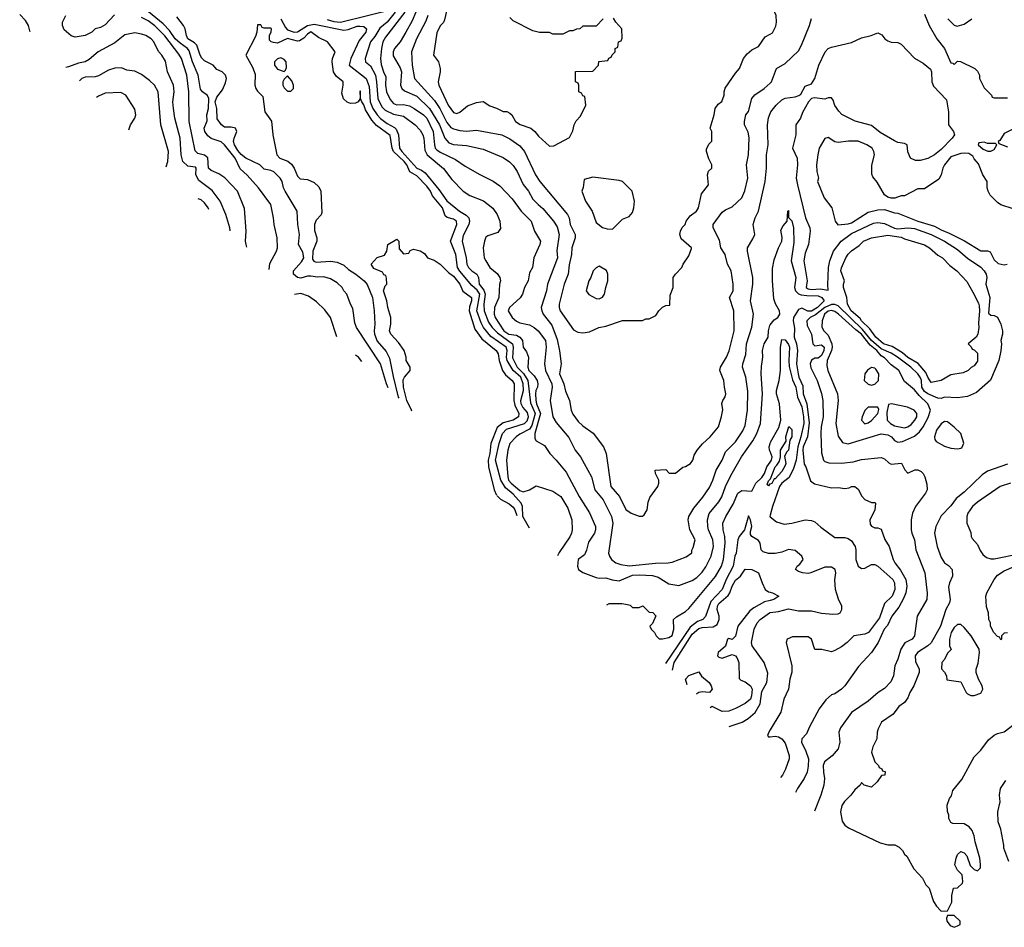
# Model space of a CAD drawing. Header units: inches. Extents: x 1793389 to 1900389, y 320802 to 470796.
# Tile 6 of 256: x 1835476 to 1841412, y 340834 to 346304. Entities that reach past the tile are written whole.
import ezdxf

# ---------------------------------------------------------------- set-up
doc = ezdxf.new("R2010")
doc.units = ezdxf.units.IN
doc.header["$MEASUREMENT"] = 0
doc.layers.add('B8334', color=7, linetype='Continuous')
doc.layers.add('B8344', color=7, linetype='Continuous')

msp = doc.modelspace()

# ---------------------------------------------------------------- linework, layer by layer
at = {"layer": 'B8334', "color": 2}
for points, elevation in [([(1837330, 346304.7), (1837370, 346293.1), (1837409.6, 346290.4), (1837736, 346370)], 186), ([(1838056, 346390), (1838036.8, 346303.2), (1838030, 346288), (1838010, 346268), (1837990, 346226), (1837971, 346090), (1838001, 346050), (1838010.7, 346010.7), (1838010.8, 345990), (1837998.8, 345930), (1838002.8, 345910), (1838059.5, 345790), (1838090, 345744.9), (1838110, 345738.8), (1838130, 345746.8), (1838175.5, 345784.5), (1838230, 345806), (1838270, 345811), (1838310, 345784.7), (1838350, 345772), (1838390, 345752), (1838411.6, 345751.6), (1838430, 345742), (1838442, 345730), (1838464.7, 345690), (1838493.2, 345673.2), (1838558, 345650), (1838581, 345630), (1838602.5, 345602.5), (1838670, 345542), (1838696.4, 345543.6), (1838790, 345594), (1838810, 345634), (1838818, 345670), (1838830, 345694), (1838856.4, 345723.6), (1838888, 345790), (1838882, 345842), (1838870, 345846), (1838862, 345862), (1838846, 345870), (1838846, 345910), (1838842, 345922), (1838826, 345930), (1838827.3, 345992.7), (1838930, 345994), (1838966, 346030), (1838967.3, 346052.7), (1839022, 346058), (1839027.3, 346072.7), (1839042, 346078), (1839047.3, 346092.7), (1839066, 346110), (1839066, 346130), (1839082, 346138), (1839086, 346170), (1839102, 346178), (1839107.3, 346192.7), (1839106, 346250), (1839068.9, 346288.9), (1839054.6, 346314.6)], 202), ([(1835538.8, 346231.1), (1835536.5, 346236.5), (1835529.2, 346270), (1835510, 346299), (1835475.5, 346335.5)], 194), ([(1836046.2, 346333.8), (1835990, 346273.2), (1835962.5, 346257.5), (1835930.8, 346249.2), (1835911.3, 346230), (1835870, 346209.3), (1835810, 346199), (1835786.3, 346206.3), (1835743.2, 346243.2), (1835734, 346270), (1835734, 346290), (1835753.2, 346330)], 190), ([(1836845.5, 344932.7), (1836840.9, 344950), (1836837, 344970), (1836840.9, 345030), (1836830, 345166), (1836789.2, 345270), (1836711.9, 345351.9), (1836675.6, 345375.6), (1836630, 345396), (1836613.2, 345410), (1836610, 345471.8), (1836590, 345488), (1836550, 345498), (1836534.2, 345514.2), (1836496.9, 345690), (1836496.2, 345870), (1836482.9, 345970), (1836451.1, 346070), (1836435.9, 346095.9), (1836350, 346208), (1836290, 346266.6), (1836250, 346297.4), (1836210, 346317.6)], 190), ([(1836980, 344799), (1836984.1, 344835.9), (1837023.7, 344910), (1837029.2, 344930), (1837028.7, 344990), (1837009.1, 345069.1), (1837006, 345110), (1836989.2, 345190), (1836916, 345290), (1836847, 345367), (1836805.7, 345405.7), (1836773.7, 345470), (1836710, 345549.3), (1836690, 345569), (1836630, 345588.7), (1836610, 345604), (1836592.7, 345630), (1836587.3, 345650), (1836604.8, 345695.2), (1836603.7, 345730), (1836612.8, 345770), (1836615.1, 345830), (1836607.4, 345847.4), (1836578.4, 345870), (1836566.4, 345886.4), (1836551.3, 345970), (1836516.9, 346050), (1836496.8, 346116.8), (1836487.3, 346130), (1836442.3, 346162.3), (1836412.8, 346190), (1836379.3, 346239.3), (1836339.8, 346279.8), (1836251.3, 346351.3)], 186), ([(1837697.2, 344086.4), (1837686.9, 344110), (1837650, 344229.2), (1837506, 344450), (1837496.6, 344476.6), (1837483.2, 344563.2), (1837469, 344590), (1837448.7, 344650), (1837429.4, 344669.4), (1837419, 344690), (1837390, 344719), (1837350, 344742.7), (1837310, 344755.1), (1837270, 344752), (1837230, 344758), (1837210, 344758), (1837170, 344746.3), (1837150, 344751.2), (1837126, 344770), (1837127, 344790), (1837174.7, 344845.3), (1837188.5, 344870), (1837182.6, 344902.6), (1837157.2, 344950), (1837162.7, 345010), (1837152.3, 345070), (1837149.2, 345150), (1837076, 345270), (1837066, 345290), (1837058, 345330), (1837045.2, 345350), (1837007.2, 345387.2), (1836990, 345395.1), (1836950, 345402.7), (1836922.7, 345430), (1836839, 345470), (1836810, 345492.3), (1836790, 345515.1), (1836770, 345549.4), (1836764.7, 345570), (1836767.8, 345590), (1836784.5, 345630), (1836776, 345650), (1836750, 345657.6), (1836710, 345657.6), (1836692.3, 345670), (1836666.7, 345706.7), (1836663.5, 345770), (1836654.7, 345810), (1836663.5, 345836.5), (1836697.5, 345882.5), (1836716.5, 345923.5), (1836722, 345950), (1836715.3, 345970), (1836695.3, 345990), (1836663.7, 346003.7), (1836641.2, 346030), (1836590, 346056.2), (1836573.1, 346073.1), (1836563.1, 346090), (1836544, 346150), (1836530, 346165.1), (1836489.6, 346190), (1836480.5, 346210), (1836474, 346250), (1836464, 346270), (1836422, 346322)], 182), ([(1837050.2, 346310), (1837077.6, 346257.6), (1837090, 346243.2), (1837130, 346230.2), (1837150, 346231.4), (1837210, 346269.2), (1837250, 346276.5), (1837430, 346241.8), (1837455.5, 346244.5), (1837510, 346264.9), (1837526, 346266), (1837550, 346264), (1837566.8, 346250), (1837562, 346230), (1837521.4, 346178.6), (1837472.7, 346070), (1837461, 346030), (1837565.3, 345950), (1837581.8, 345901.8), (1837587.6, 345810), (1837605.2, 345770), (1837630, 345730.3), (1837650, 345708.9), (1837690, 345678.7), (1837735.3, 345655.3), (1837744.9, 345645), (1837760.2, 345610), (1837765.2, 345530), (1837779.6, 345510), (1837868.9, 345410), (1837897.6, 345397.6), (1837920.4, 345380.4), (1838001.5, 345281.5), (1838050, 345213.4), (1838127.3, 345150), (1838167, 345127), (1838184, 345110), (1838188, 345090), (1838183, 345070), (1838150, 345004), (1838142.4, 344970), (1838168.2, 344870), (1838171, 344830), (1838181, 344810), (1838201, 344790), (1838230.8, 344770), (1838240.7, 344750), (1838246, 344710), (1838274.7, 344674.7), (1838282.6, 344650), (1838274.4, 344590), (1838274.9, 344550), (1838301.3, 344481.3), (1838323.1, 344450), (1838356.9, 344416.9), (1838446.3, 344350), (1838451.3, 344330), (1838447.2, 344267.2), (1838474.9, 344210), (1838512.7, 344172.7), (1838539.7, 344130), (1838554.4, 343994.4), (1838582.7, 343930), (1838562.3, 343857.7), (1838550, 343836.9), (1838490, 343807), (1838467.7, 343790), (1838430.4, 343749.6), (1838419.3, 343710), (1838410.3, 343649.6), (1838417.6, 343550), (1838423.1, 343530), (1838439.3, 343510), (1838490, 343466.7), (1838510, 343458), (1838548.7, 343470), (1838590, 343494.8), (1838690, 343462), (1838737.3, 343430), (1838780.4, 343360.4), (1838804, 343290), (1838806.8, 343230), (1838802.8, 343210), (1838792.5, 343187.5), (1838727, 343093), (1838718.1, 343072)], 182), ([(1837739.3, 346350), (1837690.1, 346289.9), (1837646.7, 346253.3), (1837617.3, 346202.7), (1837590.4, 346170), (1837559.1, 346070), (1837561, 346050), (1837590, 346026.8), (1837619.6, 345970), (1837626.9, 345930), (1837634, 345830), (1837658.9, 345778.9), (1837679.4, 345759.4), (1837730, 345735.6), (1837790, 345722.4), (1837860.7, 345670), (1837890, 345638.8), (1837905.5, 345610), (1837912.4, 345590), (1837917.3, 345517.3), (1837932.7, 345490), (1838030, 345406.8), (1838080.7, 345340.7), (1838150, 345270.7), (1838190, 345244), (1838272.5, 345212.5), (1838328, 345168), (1838354.8, 345130), (1838371, 345090), (1838374, 345046), (1838358, 345022), (1838298.5, 345001.5), (1838286.6, 344993.4), (1838277.3, 344970), (1838270.6, 344929.4), (1838276.3, 344870), (1838284.9, 344850), (1838310.8, 344810), (1838353.8, 344773.8), (1838370.6, 344750), (1838373.4, 344730), (1838368, 344710), (1838364.9, 344630), (1838338, 344570), (1838336.4, 344530), (1838342.4, 344510), (1838394.9, 344430), (1838424, 344410), (1838470, 344403.1), (1838490.2, 344390.3), (1838506, 344370), (1838511.3, 344330), (1838530, 344302), (1838542, 344270), (1838539.3, 344210), (1838545.7, 344190), (1838577.1, 344157.1), (1838594.6, 344130), (1838599, 344110), (1838596.9, 344090), (1838587.6, 344070), (1838584.7, 344050), (1838588.2, 344011.8), (1838591.3, 343990), (1838615.6, 343930), (1838580.9, 343810), (1838580.7, 343780.7), (1838590, 343766), (1838638.5, 343738.5), (1838671, 343690), (1838710.5, 343650.5), (1838770, 343578), (1838848.2, 343430), (1838910, 343331.3), (1838947.3, 343250), (1838947.3, 343230), (1838940.7, 343210), (1838905.5, 343154.5), (1838893.4, 343106.6), (1838881, 343079), (1838842, 343050), (1838838, 343010), (1838844.7, 342990), (1838870, 342972), (1838950, 342942.8), (1838970, 342938.8), (1839010, 342940.7), (1839048.4, 342928.4), (1839090, 342922.4), (1839170, 342955.8), (1839210, 342958.4), (1839290, 342954.4), (1839323.9, 342943.9), (1839390, 342904.9), (1839450, 342894), (1839530, 342924), (1839558.3, 342941.7), (1839590, 342974), (1839612.7, 343007.3), (1839643.6, 343070), (1839657.6, 343130), (1839653.6, 343170), (1839627.6, 343230), (1839623.6, 343250), (1839622, 343290), (1839631.5, 343328.5), (1839690, 343398.8), (1839708.7, 343428.7), (1839730, 343491), (1839762.7, 343557.3), (1839826.6, 343670), (1839894.9, 343765.1), (1839919.6, 343810), (1839940.7, 343870), (1839953.3, 344050), (1839946.6, 344170), (1839946.8, 344213.2), (1839956, 344270), (1839953.2, 344310), (1839964, 344350), (1839988, 344390), (1839989, 344430), (1839998, 344462), (1840000, 344464.5)], 186), ([(1837796.5, 346350), (1837680.6, 346199.4), (1837665.3, 346170), (1837655.8, 346130), (1837650.3, 346070), (1837654.4, 346034.4), (1837670, 345984.7), (1837682.8, 345962.8), (1837680.5, 345910), (1837686.4, 345870), (1837710, 345824), (1837730, 345799.3), (1837750, 345792.2), (1837790, 345792.4), (1837824.8, 345784.8), (1837854, 345770), (1837910, 345730.4), (1837930.3, 345710), (1837968.8, 345630), (1837975.3, 345550), (1837981.3, 345530), (1837990, 345519.3), (1838010, 345505.3), (1838102.4, 345462.4), (1838162, 345422), (1838250, 345370.8), (1838330, 345331), (1838370, 345302.8), (1838445.2, 345225.2), (1838498.8, 345150), (1838558.8, 345090), (1838578.8, 345030), (1838616, 344970), (1838611, 344950), (1838576, 344870), (1838566.8, 344810), (1838550, 344778), (1838540.7, 344730), (1838518.8, 344690), (1838506, 344650), (1838493, 344627), (1838427.7, 344570), (1838420.5, 344550), (1838444.9, 344510), (1838470, 344487.7), (1838490, 344478), (1838550, 344465.5), (1838577.3, 344450), (1838600.7, 344430), (1838644.9, 344370), (1838650.4, 344330), (1838639.1, 344230), (1838646, 344190), (1838683, 344110), (1838684.9, 344090), (1838674, 344010), (1838690.5, 343910.5), (1838710, 343876), (1838787.1, 343787.1), (1838824.9, 343710), (1838857.3, 343670), (1838922, 343550), (1838943, 343470), (1838993.4, 343410), (1839043, 343310), (1839050.5, 343269.5), (1839024.9, 343090), (1839030.7, 343070), (1839044, 343050), (1839070, 343030.7), (1839100.3, 343020.3), (1839150, 343011.8), (1839308.3, 343028.3), (1839386, 343030), (1839410, 343034), (1839492.7, 343067.3), (1839528, 343092), (1839528, 343108), (1839536.4, 343123.6), (1839548.7, 343170), (1839516, 343230), (1839506, 343290), (1839509.5, 343310.5), (1839539.1, 343360.9), (1839594.2, 343425.8), (1839634.5, 343485.5), (1839654.5, 343530), (1839673.6, 343590), (1839709.6, 343650), (1839730, 343698.8), (1839790, 343760.7), (1839834.5, 343825.5), (1839850, 343858), (1839864.2, 343950), (1839865.6, 344065.6), (1839853.6, 344150), (1839834, 344210), (1839834.5, 344230), (1839853.4, 344286.6), (1839857, 344350), (1839890, 344452), (1839899.6, 344530), (1839880.9, 344610), (1839896.2, 344710), (1839896.2, 344750), (1839864, 344910), (1839864, 344930), (1839896.2, 344983.8), (1839906.6, 345010), (1839898, 345070), (1839909.4, 345110), (1839930, 345151.3), (1839969.7, 345330), (1839978, 345410), (1839976.9, 345490), (1839988, 345550), (1839982.9, 345670), (1839990, 345712), (1840000, 345739.1)], 190), ([(1837863.7, 346350), (1837842.3, 346297.7), (1837804.4, 346230), (1837768.9, 346171.1), (1837734.9, 346130), (1837726.4, 346110), (1837727.1, 346087.1), (1837770, 346014.8), (1837777.6, 345990), (1837770.6, 345910), (1837778.8, 345890), (1837796.4, 345876.4), (1837870, 345843.1), (1837947, 345770), (1838006.5, 345670), (1838038.4, 345590), (1838063.1, 345563.1), (1838090, 345552.4), (1838170, 345546), (1838270, 345524), (1838390, 345474.8), (1838428.3, 345448.3), (1838450, 345426), (1838474, 345390), (1838510.4, 345310.4), (1838542, 345270), (1838570, 345222.8), (1838600.7, 345190), (1838630, 345166.8), (1838693.4, 345090), (1838715.2, 345055.3), (1838727, 345010), (1838713.4, 344913.4), (1838717.3, 344870), (1838657.3, 344710), (1838650.7, 344670), (1838618.8, 344570), (1838622.8, 344550), (1838630.6, 344530), (1838683.4, 344463.4), (1838716.7, 344376.7), (1838730.6, 344309.4), (1838739.3, 344230), (1838730.4, 344170), (1838755.8, 344110), (1838765.7, 344065.7), (1838790.8, 344010), (1838799.3, 343950), (1838810, 343927.3), (1838842.8, 343882.8), (1838870, 343856), (1838932.5, 343812.5), (1838994.8, 343730), (1839010.8, 343690), (1839039.1, 343490), (1839090.7, 343430), (1839130, 343351.3), (1839162, 343330), (1839210, 343311.3), (1839230, 343311.3), (1839240.2, 343319.8), (1839259, 343350), (1839264, 343396), (1839274.6, 343425.4), (1839322, 343490), (1839328, 343510), (1839328, 343530), (1839308, 343570), (1839306, 343590), (1839370, 343594), (1839392, 343572), (1839430, 343571.3), (1839473.2, 343606.8), (1839490, 343611), (1839519, 343630), (1839534, 343650), (1839541.2, 343678.8), (1839559, 343710), (1839591.9, 343748.1), (1839639, 343790), (1839688.7, 343850), (1839706.3, 343913.7), (1839713.6, 343953.6), (1839709.3, 343990.7), (1839715.3, 344010), (1839729.3, 344030.7), (1839732.7, 344050), (1839723.7, 344090), (1839721.2, 344130), (1839697.2, 344190), (1839701.2, 344210), (1839737.2, 344270), (1839752.1, 344307.9), (1839782.7, 344430), (1839781.2, 344550), (1839755.3, 344630), (1839777.2, 344670), (1839777.2, 344710), (1839765.2, 344790), (1839742, 344830), (1839729, 344890), (1839702.7, 344930), (1839695.1, 344975.1), (1839657.2, 345050), (1839657.2, 345070), (1839710, 345144), (1839730, 345159.1), (1839770, 345176), (1839829.5, 345230.5), (1839847.5, 345272.5), (1839864.5, 345350), (1839858, 345430), (1839869.3, 345490), (1839872.7, 345592.7), (1839866.6, 345626.6), (1839845.2, 345670), (1839845.2, 345690), (1839854, 345730), (1839869.1, 345750.9), (1839889.3, 345830), (1839908.1, 345851.9), (1839964, 345890), (1840000, 345922.2)], 194), ([(1837937, 346330), (1837924.8, 346295.2), (1837868, 346190), (1837837.1, 346110), (1837842.4, 346030), (1837855.5, 345950), (1837977.2, 345817.2), (1838009.2, 345769.2), (1838050, 345685.5), (1838074.7, 345654.7), (1838090, 345646), (1838130, 345636.3), (1838170, 345633.4), (1838230, 345639.3), (1838382, 345610), (1838430, 345587.3), (1838490, 345544), (1838519.1, 345510), (1838584.9, 345370), (1838610.7, 345330), (1838779.1, 345130), (1838787.7, 345110), (1838794.8, 345070), (1838824.9, 345010), (1838824.9, 344990), (1838803.8, 344930), (1838801.6, 344890), (1838787.7, 344827.7), (1838782, 344770), (1838758.4, 344710), (1838727.7, 344590), (1838727.7, 344570), (1838733.4, 344550), (1838814.4, 344434.4), (1838841.4, 344421.4), (1838870, 344417.3), (1838910, 344424), (1838968, 344450), (1839010, 344457.3), (1839110, 344490.8), (1839230, 344492), (1839250, 344502), (1839270, 344502), (1839310, 344522), (1839328, 344550), (1839350, 344572), (1839370, 344582), (1839395.3, 344584.7), (1839396.4, 344643.6), (1839415.3, 344690), (1839415.3, 344750), (1839428.9, 344771.1), (1839468, 344810), (1839475.3, 344830), (1839510, 344882), (1839526, 344926), (1839526, 344930), (1839464.1, 344984.1), (1839456, 345010), (1839459.3, 345030), (1839470, 345052), (1839488, 345070), (1839494, 345090), (1839517.2, 345122.8), (1839555.3, 345150), (1839568.7, 345170), (1839585.6, 345254.4), (1839628.7, 345310), (1839622, 345370), (1839629.1, 345390.9), (1839648, 345410), (1839648, 345430), (1839630, 345466), (1839615.3, 345510), (1839616.4, 345523.6), (1839630, 345554), (1839647.3, 345572.7), (1839648, 345630), (1839638, 345650), (1839662, 345730), (1839668.7, 345770), (1839685.6, 345794.4), (1839708.9, 345811.1), (1839722, 345850), (1839722, 345870), (1839729.1, 345890.9), (1839790, 345982), (1839815.3, 346010), (1839839, 346070), (1839862, 346098), (1839890, 346122), (1839930, 346142), (1839970, 346202), (1840000, 346217.8)], 198), ([(1838994, 346310), (1838950, 346266), (1838870, 346266), (1838851.6, 346248.4), (1838832.7, 346247.3), (1838810, 346238), (1838790, 346238), (1838750, 346218), (1838690, 346218), (1838670, 346228), (1838610, 346228), (1838570, 346238), (1838450, 346298), (1838430, 346318)], 202), ([(1838549.4, 343239.7), (1838508.6, 343310), (1838506, 343370), (1838498.4, 343390), (1838450, 343444.2), (1838403.6, 343483.6), (1838375.2, 343530), (1838344.6, 343650), (1838366.7, 343750), (1838386.5, 343810), (1838410, 343836), (1838518.4, 343870), (1838534.3, 343885.7), (1838542.6, 343910), (1838537.4, 343937.4), (1838509.5, 343969.5), (1838499.2, 343990), (1838496.5, 344010), (1838512.7, 344070), (1838511, 344110), (1838496.8, 344150), (1838450.1, 344190.1), (1838414, 344250), (1838410.2, 344270), (1838414.7, 344310), (1838407.4, 344330), (1838315.1, 344395.1), (1838271.4, 344450), (1838257.3, 344477.3), (1838232.3, 344550), (1838249.3, 344650), (1838233.2, 344673.2), (1838202.1, 344702.1), (1838128.8, 344788.8), (1838115.2, 344810), (1838104.4, 344890), (1838072.4, 344970), (1838111.8, 345070), (1838108, 345090), (1838090, 345103.1), (1838052.4, 345112.4), (1838041.3, 345121.3), (1838024.4, 345170), (1837963.6, 345243.6), (1837951.7, 345270), (1837930, 345300.4), (1837870, 345362.4), (1837827.3, 345387.3), (1837808.7, 345430), (1837793.8, 345450), (1837729.1, 345509.1), (1837720.9, 345530), (1837710, 345606), (1837626, 345666), (1837598.7, 345698.7), (1837560.6, 345760.6), (1837550, 345791), (1837537.3, 345810), (1837530.7, 345830), (1837530, 345874), (1837526, 345874), (1837528.7, 345830), (1837515.3, 345810), (1837499.5, 345800.5), (1837470, 345799.1), (1837450, 345808), (1837427.3, 345827.3), (1837418, 345862), (1837426, 345910), (1837424.7, 345930), (1837383.1, 345963.1), (1837368.2, 345990), (1837358.8, 346050), (1837361, 346070), (1837378, 346110), (1837330.7, 346170.7), (1837277.5, 346197.5), (1837230, 346230.3), (1837210, 346217.3), (1837187.9, 346192.1), (1837162.7, 346177.3), (1837150, 346175.5), (1837090, 346190.3), (1837030, 346162.8), (1837006, 346166), (1836991.3, 346171.3), (1836982, 346182), (1836982, 346210), (1836992, 346232), (1836994, 346250), (1836990, 346254), (1836950, 346254), (1836938, 346258), (1836930, 346274), (1836910, 346274), (1836906, 346230), (1836896.4, 346203.6), (1836838, 346090), (1836879.1, 346019.1), (1836895.5, 345975.5), (1836892.3, 345910), (1836899.5, 345890), (1836910, 345873.2), (1836942, 345842), (1836953.2, 345750), (1836992.7, 345692.7), (1837002, 345610), (1837026.6, 345490), (1837044, 345470), (1837091.3, 345451.3), (1837113.3, 345433.3), (1837129.7, 345409.7), (1837150, 345361.2), (1837166, 345346), (1837210, 345342), (1837250, 345322.4), (1837278, 345298), (1837291.1, 345270), (1837297, 345143), (1837292.7, 345127.3), (1837263.3, 345096.7), (1837253.6, 345070), (1837253.4, 345033.4), (1837267.3, 344990), (1837267.6, 344970), (1837243.5, 344910), (1837241.1, 344861.1), (1837248, 344848), (1837263.6, 344843.6), (1837350, 344849.5), (1837390, 344842.9), (1837430, 344825.1), (1837458.3, 344798.3), (1837502.7, 344770), (1837552.3, 344730), (1837570, 344709), (1837602.7, 344630), (1837613.2, 344550), (1837617, 344470), (1837611.8, 344430), (1837615.1, 344410), (1837630, 344366), (1837684.9, 344304.9), (1837704.6, 344264.6), (1837726.2, 344153.8), (1837758.2, 344030), (1837760.5, 344023.6)], 178), ([(1836745.2, 345032.3), (1836742.9, 345050), (1836718.4, 345130), (1836684.5, 345210), (1836635.4, 345275.4), (1836554.7, 345334.7), (1836537, 345370), (1836539.3, 345410), (1836535.9, 345415.9), (1836490, 345422), (1836459.6, 345450), (1836449.6, 345490), (1836443.6, 345590), (1836411.8, 345710), (1836403.6, 345770), (1836399.6, 345810), (1836407.6, 345870), (1836402.9, 345910), (1836366.6, 345990), (1836354.2, 346054.2), (1836333.2, 346090), (1836312.5, 346112.5), (1836285.2, 346170), (1836268.7, 346190), (1836235.3, 346210), (1836210, 346218), (1836170, 346225.2), (1836110, 346213.2), (1836050, 346164), (1835948.6, 346111.4), (1835895.1, 346064.9), (1835870.3, 346049.7), (1835830, 346042.9), (1835770, 346019.3), (1835754.5, 346016.7)], 194), ([(1836358.2, 345416.9), (1836369.4, 345450.6), (1836373.6, 345510), (1836326.6, 345670), (1836309.5, 345869.5), (1836289.2, 345910), (1836258.9, 345938.9), (1836210, 345974), (1836170, 345994), (1836121.2, 346001.2), (1836090, 346014), (1836050, 346012.3), (1836010, 346000.9), (1835950, 345966.6), (1835930, 345960.9), (1835870, 345958), (1835850.5, 345949.5), (1835836.4, 345935.4)], 198), ([(1836132.9, 345640.8), (1836144, 345670), (1836168.7, 345710), (1836175.3, 345730), (1836170, 345766), (1836115.3, 345850), (1836084.7, 345864.7), (1835990, 345861.2), (1835950, 345844), (1835937.6, 345834.8)], 202), ([(1836616, 345160.7), (1836612, 345170), (1836590, 345201.2), (1836570, 345219.3), (1836552, 345224.3)], 198), ([(1837839.4, 343945.1), (1837838, 343950), (1837809.8, 344010), (1837789.7, 344090.3), (1837787.2, 344132.8), (1837795.1, 344150), (1837829.2, 344190), (1837829, 344210), (1837805.2, 344250), (1837805.2, 344270), (1837792.7, 344310), (1837759.1, 344359.1), (1837714, 344410), (1837705.2, 344430), (1837713.2, 344470), (1837712.7, 344510), (1837694.5, 344570), (1837689.6, 344610), (1837669.6, 344670), (1837679, 344701), (1837688, 344710), (1837687.3, 344747.3), (1837682, 344762), (1837670, 344766), (1837662, 344782), (1837610, 344804), (1837595.3, 344830), (1837630, 344871.3), (1837675.3, 344884.7), (1837688, 344910), (1837695.3, 344950), (1837750, 344982), (1837762, 344970), (1837763.6, 344923.6), (1837790, 344894), (1837822, 344898), (1837830, 344914), (1837850, 344922), (1837890.6, 344910.6), (1837915.3, 344895.3), (1837934, 344870), (1837974.4, 344854.4), (1838010, 344831), (1838059.8, 344779.8), (1838090, 344758.8), (1838130, 344710.8), (1838148.1, 344668.1), (1838198.8, 344630), (1838199.1, 344610), (1838186.6, 344573.4), (1838184.4, 344550), (1838219.2, 344439.2), (1838261.3, 344381.3), (1838347.3, 344310), (1838360.7, 344290), (1838366, 344250), (1838385.5, 344190), (1838404.8, 344164.8), (1838444.9, 344130), (1838456.3, 344110), (1838455.2, 344010), (1838460.7, 343980.7), (1838484.9, 343930), (1838482.8, 343910), (1838450.7, 343890), (1838390, 343874.7), (1838354.1, 343845.9), (1838316, 343750), (1838310.2, 343690), (1838300.2, 343650), (1838301.3, 343610), (1838337, 343470), (1838349.7, 343438.1)], 174), ([(1837388.3, 344393.3), (1837349.2, 344510), (1837314.8, 344554.8), (1837264.8, 344604.8), (1837217.2, 344637.2), (1837170, 344655.1), (1837132.3, 344647.7)], 186), ([(1837538.4, 344244.2), (1837517.2, 344270), (1837500.6, 344281.8)], 186), ([(1840000, 343701.1), (1839996.3, 343710), (1839993.6, 343730), (1840000, 343750.2)], 182), ([(1839014.3, 342777.7), (1839030, 342786), (1839105.4, 342785.4), (1839139.8, 342779.8), (1839155.3, 342775.3), (1839170, 342762), (1839210, 342762), (1839231.6, 342771.6), (1839270, 342734), (1839291.6, 342731.6), (1839311.6, 342711.6), (1839290, 342666), (1839274, 342650), (1839282, 342630), (1839302, 342610), (1839312, 342590), (1839330, 342572), (1839350, 342572), (1839390, 342581), (1839410, 342592), (1839419, 342630), (1839418, 342690), (1839434.6, 342705.4), (1839490, 342737.3), (1839510, 342754.8), (1839671.2, 342948.8), (1839707.3, 343010), (1839717.6, 343050), (1839728, 343150), (1839727.6, 343190), (1839717, 343230), (1839715.1, 343270), (1839732.3, 343310), (1839776.6, 343383.4), (1839806, 343450), (1839830, 343466.8), (1839890, 343462), (1839913.3, 343510), (1839950, 343545.7), (1839966.6, 343570), (1839980.5, 343610), (1840000, 343638.2)], 182), ([(1840000, 343505.7), (1839995.9, 343504.1), (1839990, 343495.3), (1839982, 343502), (1839990, 343524.7), (1840000, 343535)], 178), ([(1838354, 343433.8), (1838375.1, 343415.1), (1838426.4, 343386.4), (1838450, 343365.5), (1838460.3, 343350), (1838473.3, 343315.2)], 174), ([(1840000, 343086.8), (1839990, 343086.8), (1839958, 343098), (1839946, 343110), (1839939.1, 343150), (1839930, 343166), (1839888.5, 343188.5), (1839881.6, 343201.6), (1839880.5, 343219.5), (1839890.4, 343250.4), (1839882, 343290), (1839870, 343314), (1839845.1, 343230), (1839814, 343190), (1839804.2, 343170), (1839794.8, 343090), (1839787.1, 343070), (1839777.6, 343010), (1839734.2, 342930), (1839710, 342870.7), (1839641.4, 342798.6), (1839610, 342706.8), (1839593.2, 342690), (1839562.8, 342677.2), (1839516.9, 342643.1), (1839369.8, 342424.5)], 178), ([(1840000, 343318), (1839998, 343310), (1840000, 343308.5)], 182), ([(1839411, 342383.5), (1839422, 342430), (1839530, 342601.7), (1839570, 342635.5), (1839590, 342640.8), (1839655.5, 342644.5), (1839681.2, 342658.8), (1839691.8, 342690), (1839691.6, 342710), (1839681.1, 342750), (1839683.1, 342770), (1839690, 342784.9), (1839746.6, 342833.4), (1839757.6, 342850), (1839770, 342891), (1839790, 342926.8), (1839822, 342950), (1839850, 342992), (1839890, 342991.3), (1839930, 342971), (1839951, 342910), (1839970.7, 342870.7), (1839990, 342856), (1840000, 342853.5)], 174), ([(1840000, 342804.1), (1839965.2, 342794.8), (1839900.7, 342759.3), (1839878, 342742), (1839804.9, 342650), (1839790, 342588.7), (1839770, 342569), (1839750, 342575.3), (1839742, 342570), (1839730.6, 342529.4), (1839685.5, 342490), (1839682, 342470), (1839690, 342463), (1839710, 342457.1), (1839770, 342479.1), (1839790, 342470.5), (1839799.3, 342459.3), (1839810.3, 342430.3), (1839812.8, 342332.8), (1839822.9, 342322.9), (1839850, 342313.7), (1839882, 342290), (1839891.6, 342270), (1839888.2, 342230), (1839880.4, 342210), (1839850, 342182.4), (1839790, 342151.8), (1839750, 342137.6), (1839710, 342134), (1839650, 342164.5), (1839638.2, 342157.8)], 174), ([(1839753, 342043.7), (1839830.4, 342069.6), (1839867.9, 342092.1), (1839910.4, 342129.6), (1839939.3, 342180.7), (1839950, 342255.3), (1839980.7, 342310), (1839986.4, 342366.4), (1839962.8, 342430), (1839890.6, 342530), (1839887.7, 342550), (1839903, 342630), (1839922, 342670), (1839938.8, 342690), (1839996, 342730), (1840000, 342730.6)], 178), ([(1839499, 342296.1), (1839489.2, 342330), (1839510, 342351.3), (1839570, 342374), (1839586.8, 342346.8), (1839631.3, 342310), (1839644.7, 342290), (1839651.1, 342268.9), (1839634, 342250)], 170), ([(1839634, 342250), (1839590, 342254), (1839570, 342249.2), (1839558, 342242), (1839556, 342239.4)], 170), ([(1840000, 342024.3), (1839991.3, 342010), (1839984.7, 341990), (1839990, 341982), (1840000, 341983)], 182)]:
    msp.add_lwpolyline(points, dxfattribs=dict(at, elevation=elevation))
for points, elevation in [([(1837050, 346074), (1837030, 346069), (1837011, 346050), (1837011, 346030), (1837030, 346006), (1837070, 345992), (1837079, 346001), (1837084, 346016), (1837081.2, 346050), (1837070, 346064)], 178), ([(1837090, 345966), (1837070, 345946), (1837062, 345930), (1837062, 345910), (1837070, 345894), (1837090, 345874), (1837110, 345874), (1837126, 345890), (1837126, 345910), (1837116.4, 345936.4)], 178), ([(1838930, 345355.3), (1838878, 345342), (1838872.7, 345292.7), (1838864.7, 345270), (1838886, 345210), (1838926, 345150), (1838950, 345082), (1838990, 345051.3), (1839016.4, 345043.6), (1839050, 345042), (1839110, 345102), (1839150, 345118), (1839170, 345142), (1839179, 345170), (1839182, 345210), (1839168, 345270), (1839110, 345328.7), (1839090, 345335.3)], 202), ([(1838970, 344818), (1838950, 344808), (1838932, 344790), (1838918, 344750), (1838906, 344730), (1838891.3, 344670), (1838907.3, 344647.3), (1838950, 344624.7), (1838970, 344622), (1838990, 344632), (1839002, 344650), (1839008.9, 344691.1), (1839022, 344730), (1839022, 344770), (1839013.6, 344793.6)], 202)]:
    msp.add_lwpolyline(points, close=True, dxfattribs=dict(at, elevation=elevation))
at = {"layer": 'B8344', "color": 2}
for points, elevation in [([(1840000, 346217.8), (1840014.6, 346225.4), (1840034.6, 346265.4), (1840038, 346290), (1840035.3, 346330), (1840018, 346370), (1840000, 346380.5)], 198), ([(1840000, 345922.2), (1840008.7, 345930), (1840038, 346010), (1840090, 346041), (1840170, 346116), (1840189.5, 346150.5), (1840237.2, 346270), (1840249.1, 346310.9)], 194), ([(1840930, 346338), (1840958.8, 346270), (1841005.5, 346190), (1841050.4, 346130.4), (1841090, 346044.7), (1841102, 346042), (1841110, 346034), (1841130, 346054), (1841147.3, 346052.7), (1841234, 346010), (1841250, 345994), (1841262, 345970), (1841262, 345950), (1841290, 345894), (1841334, 345850), (1841338, 345838), (1841350, 345834), (1841430, 345834)], 194), ([(1841071.3, 346310), (1841110, 346271.3), (1841126.4, 346266.4), (1841170, 346278), (1841215.3, 346310)], 198), ([(1840000, 345739.1), (1840004, 345750), (1840035.3, 345790), (1840070, 345822), (1840090, 345832), (1840150, 345838.8), (1840172.1, 345847.9), (1840184.5, 345855.5), (1840210, 345904.7), (1840250, 345918), (1840269.5, 345950.5), (1840292.7, 346030), (1840332, 346110), (1840349.7, 346130.3), (1840370, 346139.3), (1840490, 346166.4), (1840550, 346195.5), (1840608, 346210), (1840650, 346226), (1840673.4, 346213.4), (1840690.8, 346190), (1840710, 346176.3), (1840730, 346168.5), (1840770, 346167.7), (1840790, 346157.3), (1840870, 346073), (1840921.6, 346041.6), (1840965.8, 346005.8), (1840973.4, 345990), (1840974.9, 345930), (1840984.4, 345904.4), (1841062, 345822), (1841074.8, 345750), (1841074.8, 345670), (1841106, 345630), (1841111, 345610), (1841098, 345590), (1841030, 345521.2), (1840990, 345489.2), (1840950, 345468.7), (1840903.6, 345456.4), (1840876.4, 345456.4), (1840846, 345470), (1840828.9, 345508.9), (1840826, 345550), (1840810, 345558), (1840770, 345565.2), (1840750, 345575.1), (1840664, 345624), (1840610, 345666.6), (1840512.1, 345692.1), (1840432.9, 345732.9), (1840412.9, 345752.9), (1840390, 345788), (1840380.2, 345820.2), (1840370, 345834), (1840350, 345834), (1840330, 345825.2), (1840266.4, 345833.6), (1840250, 345828.7), (1840230.7, 345809.3), (1840194, 345746), (1840182.8, 345710), (1840154.8, 345670), (1840154.8, 345610), (1840134.8, 345530), (1840162.8, 345470), (1840165.5, 345430), (1840157.3, 345350), (1840164.9, 345310), (1840213, 345110), (1840239.1, 345050), (1840242, 345030), (1840230.6, 344950), (1840210, 344898), (1840203, 344850), (1840223.1, 344730), (1840216.3, 344690), (1840230, 344682), (1840250, 344678.3), (1840302, 344682), (1840350, 344674), (1840347.2, 344707.2), (1840351.2, 344810), (1840359.7, 344850), (1840382.4, 344910), (1840427.3, 344970), (1840490, 345014.9), (1840622.5, 345077.5), (1840650, 345082), (1840690, 345076.5), (1840748.8, 345048.8), (1840770, 345044.5), (1840830, 345049), (1840870, 345046), (1840970, 345010.3), (1841050.6, 344970), (1841130, 344919.3), (1841190, 344868), (1841270, 344813), (1841290, 344790.6), (1841302.4, 344770), (1841305.5, 344750), (1841300.5, 344710), (1841324.9, 344630), (1841315.3, 344535.3), (1841330, 344522.8), (1841350, 344521), (1841370.8, 344510.8), (1841391.3, 344470), (1841401, 344430), (1841401, 344410), (1841390.8, 344370), (1841394, 344350), (1841390.7, 344309.3), (1841378.8, 344250), (1841328, 344132), (1841243.5, 344056.5), (1841190, 344032.7), (1841130, 344024.5), (1841051.1, 344028.9), (1841030, 344021.2), (1841010, 344023.7), (1840950, 344049.8), (1840930, 344063.1), (1840913.8, 344090), (1840911.6, 344130), (1840906.3, 344146.3), (1840890, 344169.7), (1840847.8, 344210), (1840768, 344270), (1840730, 344295.3), (1840670, 344319.8), (1840611.6, 344370), (1840557.5, 344437.5), (1840410, 344579.2), (1840390, 344588.7), (1840370, 344587.2), (1840330, 344570.6), (1840274.1, 344525.9), (1840241.6, 344510), (1840220.3, 344490), (1840222.2, 344462.2), (1840249, 344409), (1840257.3, 344350), (1840270, 344339.1), (1840310, 344344.9), (1840324.9, 344330), (1840323.1, 344310), (1840310, 344279.5), (1840290, 344265.1), (1840270, 344263.7), (1840250, 344253.2), (1840241.6, 344230), (1840245.8, 344205.8), (1840282.4, 344130), (1840310, 344051.3), (1840318.4, 344010), (1840320.4, 343910), (1840306.4, 343850), (1840304.9, 343810), (1840310, 343694), (1840321, 343650), (1840330, 343641), (1840353.2, 343633.2), (1840429.5, 343630.5), (1840500.1, 343639.9), (1840550, 343653.4), (1840670, 343666), (1840690, 343658), (1840714.4, 343634.4), (1840730, 343626), (1840790.7, 343630.7), (1840811.1, 343591.1), (1840830, 343572), (1840871.1, 343591.1), (1840891.1, 343591.1), (1840910, 343582), (1840922, 343570), (1840932, 343550), (1840945.4, 343505.4), (1840946, 343470), (1840936, 343450), (1840876, 343370), (1840858, 343330), (1840850.9, 343289.1), (1840850.8, 343230), (1840854.8, 343210), (1840870.8, 343170), (1840878.8, 343110), (1840933, 342970), (1840947.1, 342847.1), (1840944, 342810), (1840886, 342710), (1840870.7, 342590), (1840856, 342570), (1840812.4, 342547.6), (1840788.6, 342511.4), (1840770.6, 342449.4), (1840751, 342410), (1840742.8, 342350), (1840727.1, 342312.9), (1840690, 342274), (1840650.7, 342249.3), (1840590, 342197.2), (1840490.9, 342129.1), (1840423.5, 342036.5), (1840414.8, 342010), (1840420.7, 341950), (1840410.7, 341910), (1840373.2, 341866.8), (1840328.4, 341831.6), (1840319.1, 341810), (1840320.5, 341770), (1840328, 341730), (1840323, 341690), (1840304.9, 341630), (1840266.6, 341533.4)], 190), ([(1841464.7, 345164.7), (1841390, 345189), (1841370, 345202), (1841326.3, 345246.3), (1841314, 345270), (1841308.9, 345291.1), (1841308, 345330), (1841282, 345370), (1841256.4, 345436.4), (1841230, 345466), (1841222, 345482), (1841197.2, 345497.2), (1841170, 345500.9), (1841150, 345498), (1841090, 345477.6), (1841050, 345429), (1841040.5, 345410), (1841030.7, 345370), (1841016.1, 345343.9), (1840930, 345284), (1840890, 345284), (1840810, 345242), (1840790, 345242), (1840750.9, 345229.1), (1840730, 345229), (1840710, 345234), (1840689.4, 345249.4), (1840645.6, 345325.6), (1840618, 345358), (1840613.6, 345373.6), (1840612.9, 345427.1), (1840629.2, 345490), (1840625.2, 345510), (1840614, 345530), (1840582, 345550), (1840530, 345572.3), (1840472.9, 345572.9), (1840410, 345564), (1840389.1, 345569.1), (1840350, 345595.3), (1840330, 345588), (1840296, 345530), (1840286.8, 345490), (1840278.8, 345430), (1840281, 345390), (1840291, 345350), (1840286, 345330), (1840324.7, 345230), (1840371.3, 345170), (1840390.9, 345090.9), (1840407.7, 345067.7), (1840470, 345074), (1840490, 345080.5), (1840590, 345144.9), (1840650, 345158.8), (1840690, 345160.7), (1840750, 345141), (1840770, 345138.8), (1840890, 345090.4), (1840990, 345060.3), (1841030, 345037), (1841078.2, 345018.2), (1841171.6, 344971.6), (1841270, 344910.7), (1841310, 344911.3), (1841326, 344906), (1841350, 344858), (1841374.4, 344834.4), (1841410, 344826.8), (1841429.1, 344830.9)], 194), ([(1841474, 345650), (1841410, 345618), (1841383.6, 345576.4), (1841374, 345570), (1841378, 345558), (1841430, 345538)], 194), ([(1840000, 344464.5), (1840024.9, 344495.1), (1840045.2, 344510), (1840058, 344530), (1840056.2, 344550), (1840031.2, 344591.2), (1840021.7, 344621.7), (1840013, 344730), (1840014.9, 344805.1), (1840023.6, 344856.4), (1840049.4, 344930), (1840069.6, 344970), (1840071.9, 344991.9), (1840064.1, 345035.9), (1840077.5, 345062.5), (1840102, 345090), (1840106, 345150), (1840110, 345154), (1840111.3, 345111.3), (1840130, 345092), (1840140.5, 345050), (1840142.5, 344962.5), (1840127.2, 344850), (1840154.9, 344750), (1840147.2, 344690), (1840152.2, 344670), (1840171.3, 344651.3), (1840186.7, 344646.7), (1840221.5, 344641.5), (1840290, 344640.3), (1840312.4, 344630), (1840324.9, 344610), (1840284.6, 344570), (1840250, 344547.3), (1840227, 344547), (1840190, 344565.1), (1840170, 344558), (1840140.7, 344510), (1840139.1, 344490), (1840146, 344446), (1840144.9, 344390), (1840159.5, 344350), (1840165.5, 344310), (1840159.6, 344230), (1840168, 344170), (1840172, 344150), (1840197, 344097), (1840199.6, 344050), (1840221.5, 343990), (1840234.6, 343874.6), (1840225.2, 343790), (1840199.1, 343730), (1840196.5, 343710), (1840205.1, 343625.1), (1840214.8, 343610), (1840244, 343524), (1840267.1, 343507.1), (1840370, 343482), (1840410, 343484.7), (1840450, 343478), (1840476.4, 343483.6), (1840490, 343491.3), (1840510, 343491.3), (1840530, 343474), (1840551.6, 343431.6), (1840571.6, 343411.6), (1840610, 343394), (1840630, 343394), (1840634, 343390), (1840631.6, 343348.4), (1840601, 343290), (1840603.5, 343263.5), (1840610, 343252), (1840630, 343242), (1840650, 343242), (1840670, 343234), (1840690.9, 343170.9), (1840718, 343130), (1840741, 343050), (1840751, 343030), (1840786, 342986), (1840817.3, 342930), (1840823, 342890), (1840817.1, 342850), (1840804.6, 342815.4), (1840776, 342764), (1840734, 342710), (1840706.4, 342653.6), (1840687.3, 342630), (1840650.8, 342550), (1840610.5, 342489.5), (1840533.2, 342406.8), (1840450, 342288.7), (1840430, 342268.7), (1840390, 342242), (1840370, 342235.3), (1840335.3, 342204.7), (1840296, 342150), (1840236.9, 342043.1), (1840219.8, 342000.2), (1840191.3, 341970), (1840188, 341950), (1840215.1, 341895.1), (1840230.4, 341850), (1840230, 341806), (1840222, 341770), (1840204.9, 341730), (1840164, 341670), (1840153.6, 341645.7)], 186), ([(1840000, 343750.2), (1840002.4, 343757.6), (1840053, 343847), (1840064.8, 343890), (1840056, 343990), (1840038.9, 344050), (1840038, 344070), (1840054.3, 344130), (1840061.6, 344190), (1840062, 344330), (1840070, 344376), (1840090, 344374), (1840110, 344347.3), (1840117.4, 344330), (1840111.5, 344250), (1840113.8, 344213.8), (1840133.7, 344133.7), (1840154.7, 344090), (1840165.6, 344030), (1840190.1, 343970.1), (1840201.3, 343910), (1840203, 343870), (1840185.6, 343790), (1840167, 343730), (1840156.2, 343650), (1840140.7, 343599.3), (1840114.5, 343545.5), (1840070.5, 343510), (1840056.4, 343490), (1840013, 343370), (1840000, 343318)], 182), ([(1840000, 343535), (1840002.5, 343537.5), (1840029.7, 343610), (1840041, 343619), (1840055.9, 343644.1), (1840062, 343670), (1840062.7, 343710), (1840096.4, 343763.6), (1840095.3, 343790), (1840112, 343852), (1840130, 343834), (1840130.5, 343790), (1840118, 343770), (1840110.6, 343710), (1840099.8, 343700.2), (1840086.4, 343673.6), (1840093.4, 343630), (1840090, 343618), (1840070, 343581.2), (1840030, 343538), (1840023.8, 343536.2), (1840010, 343509.5), (1840000, 343505.7)], 178), ([(1840000, 343638.2), (1840008.2, 343650), (1840012.8, 343670), (1840000, 343701.1)], 182), ([(1841430, 343625.2), (1841310, 343584), (1841278.5, 343561.5), (1841170, 343457.2), (1841121.3, 343418.7), (1841090, 343374), (1841030, 343314), (1840998, 343250), (1840990.6, 343210), (1841006.8, 343130), (1841030, 343062), (1841050, 343031.3), (1841075.5, 343015.5), (1841097.3, 342990), (1841098.8, 342950), (1841081, 342910), (1841075.3, 342884.7), (1841086, 342810), (1841081, 342790), (1841059.1, 342750), (1841026, 342650), (1840970, 342549.3), (1840950.3, 342529.7), (1840887.3, 342490), (1840873.4, 342470), (1840876.7, 342436.7), (1840898.8, 342390), (1840897.3, 342370), (1840866.8, 342290), (1840842.8, 342250), (1840830, 342218), (1840810.7, 342189.3), (1840775.3, 342164.7), (1840742, 342118), (1840672, 342070), (1840651.3, 342030), (1840644.7, 342010), (1840642, 341970), (1840618, 341922), (1840611.3, 341890), (1840631.6, 341831.6), (1840654, 341810), (1840658, 341798), (1840674, 341790), (1840678, 341778), (1840692.7, 341772.7), (1840692, 341750), (1840672, 341748), (1840644.7, 341710), (1840610, 341679), (1840566, 341690), (1840550, 341706), (1840542, 341690), (1840510, 341662), (1840486, 341630), (1840448.2, 341591.8), (1840432.8, 341567.2), (1840424.9, 341530), (1840433.4, 341473.4), (1840450.5, 341450.5), (1840472.7, 341432.7), (1840663.5, 341343.5), (1840710, 341330.8), (1840750.8, 341330.8), (1840776.9, 341316.9), (1840796.9, 341296.9), (1840810, 341274), (1840823.6, 341263.6), (1840866.4, 341186.4), (1840918, 341130), (1840938, 341090), (1840958, 341070), (1840984.7, 340990), (1841002, 340962), (1841030, 340932), (1841070, 340934), (1841094.6, 340985.4), (1841094.6, 341025.4), (1841106, 341070), (1841130, 341072), (1841159, 341101), (1841162, 341110), (1841158, 341150), (1841130, 341178), (1841114, 341210), (1841121.2, 341250), (1841130, 341272), (1841150, 341291.3), (1841170, 341282), (1841185.4, 341265.4), (1841206.4, 341206.4), (1841230, 341182), (1841250, 341174), (1841267.3, 341192.7), (1841268.4, 341211.6), (1841264, 341250), (1841235.3, 341350), (1841230, 341386), (1841218, 341418), (1841200.4, 341440.4), (1841170, 341458), (1841100.4, 341460.4), (1841090, 341466), (1841078, 341490), (1841078, 341510), (1841068.4, 341531.6), (1841068, 341570), (1841082, 341610), (1841093.2, 341626.8), (1841102, 341658), (1841154.8, 341725.2), (1841230, 341862), (1841270, 341902), (1841316.4, 341963.6), (1841350, 341992), (1841370, 342002), (1841410, 342012), (1841470, 342058)], 194), ([(1841448.5, 343511.5), (1841386, 343490), (1841250, 343397.2), (1841218.8, 343370), (1841190.8, 343330), (1841186, 343310), (1841186, 343270), (1841210, 343214), (1841211.3, 343190), (1841216.9, 343176.9), (1841250, 343142), (1841265.2, 343105.2), (1841281.4, 343081.4), (1841303.5, 343063.5), (1841330, 343054.8), (1841350, 343054.8), (1841510, 343086.7)], 198), ([(1840000, 343308.5), (1840038.8, 343278.8), (1840084.5, 343264.5), (1840130, 343270.7), (1840210, 343290.8), (1840250, 343286.8), (1840270, 343278.8), (1840305.3, 343245.3), (1840390, 343182.8), (1840450, 343184), (1840470, 343177.3), (1840490, 343162.8), (1840513, 343130), (1840517.1, 343110), (1840516.3, 343050), (1840530.6, 343010.6), (1840550, 342996), (1840570, 342998.8), (1840610, 343020.7), (1840630, 343020.7), (1840650, 343010.7), (1840740.4, 342930), (1840750.3, 342910), (1840752.2, 342870), (1840736.4, 342830), (1840690, 342785.2), (1840660, 342700), (1840592.2, 342610), (1840570, 342601.3), (1840504.7, 342590), (1840464.7, 342550), (1840430, 342524), (1840390, 342502), (1840370, 342495.3), (1840311.1, 342508.9), (1840269, 342509), (1840248.7, 342570), (1840230, 342584), (1840135.3, 342584.7), (1840102, 342570), (1840096, 342550), (1840131.3, 342410), (1840131, 342371), (1840119.1, 342330), (1840110.6, 342270), (1840082, 342210), (1840064, 342130), (1840000, 342024.3)], 182), ([(1840000, 342730.6), (1840050, 342737.6), (1840110, 342752.8), (1840170, 342741.6), (1840250, 342742), (1840310, 342727.3), (1840378, 342722), (1840410, 342724), (1840422, 342730), (1840431.1, 342748.9), (1840431.3, 342770), (1840410.9, 342810.9), (1840394, 342870), (1840390.7, 342929.3), (1840396, 342970), (1840390.9, 342990.9), (1840370, 343004.7), (1840330, 343004.7), (1840246, 342970), (1840230, 342966.8), (1840194, 342970), (1840170, 342978), (1840152, 342990), (1840162, 343010), (1840178, 343022), (1840198, 343050), (1840190.7, 343070.7), (1840150, 343106), (1840110, 343111), (1840070, 343094.8), (1840030, 343086.8), (1840000, 343086.8)], 178), ([(1841430, 342608), (1841410, 342606), (1841394, 342590), (1841394, 342570), (1841390, 342566), (1841382, 342582), (1841370, 342586), (1841348.7, 342610), (1841328.7, 342650), (1841328.4, 342668.4), (1841318, 342690), (1841315.3, 342730), (1841304.7, 342764.7), (1841300.9, 342830), (1841306, 342850), (1841350, 342930.8), (1841370, 342956.3), (1841410, 342981.6), (1841470, 343008.2)], 194), ([(1840000, 342853.5), (1840014, 342850), (1840052, 342830), (1840022, 342810), (1840000, 342804.1)], 174), ([(1840000, 341983), (1840030, 341986), (1840050, 341982.8), (1840070, 341970.8), (1840090, 341944.7), (1840114, 341870), (1840114, 341850), (1840092.8, 341787.2), (1840074, 341750), (1840061.5, 341737.1)], 182), ([(1841439, 341230), (1841408.7, 341310), (1841408.7, 341330), (1841390, 341426), (1841374, 341470), (1841373.2, 341530), (1841386, 341590), (1841382.7, 341630), (1841389.3, 341670), (1841420.2, 341719.8)], 190)]:
    msp.add_lwpolyline(points, dxfattribs=dict(at, elevation=elevation))
for points, elevation in [([(1841290, 345566), (1841258, 345562), (1841254, 345550), (1841283.6, 345523.6), (1841312.7, 345512.7), (1841330, 345512), (1841350, 345522), (1841366, 345550), (1841358, 345558), (1841310, 345558)], 194), ([(1840970, 344117.2), (1840950, 344149), (1840938.9, 344178.9), (1840892.6, 344232.6), (1840830, 344268.4), (1840796.8, 344296.8), (1840734.6, 344334.6), (1840683.6, 344350), (1840636.2, 344390), (1840600.4, 344440.4), (1840550, 344489.6), (1840542.8, 344502.8), (1840488.2, 344550), (1840466, 344590), (1840462, 344630), (1840442, 344690), (1840442, 344710), (1840448.7, 344730), (1840426, 344790), (1840429.3, 344809.3), (1840455.3, 344870), (1840470, 344891.3), (1840490, 344911.3), (1840536.5, 344943.5), (1840562, 344970), (1840610, 344990.5), (1840710, 345006), (1840790, 344992.7), (1840810, 344982.8), (1840930, 344947.3), (1840961, 344930), (1841010, 344886), (1841038, 344870), (1841082.5, 344822.5), (1841126, 344790), (1841185.5, 344725.5), (1841222, 344662), (1841255.4, 344595.4), (1841259.4, 344579.4), (1841262, 344550), (1841255.5, 344475.5), (1841258.8, 344450), (1841250.9, 344409.1), (1841242, 344390), (1841194, 344350), (1841212.7, 344332.7), (1841218, 344318), (1841230, 344314), (1841250, 344294), (1841250, 344246), (1841230, 344218), (1841211.6, 344208.4), (1841194, 344190), (1841163.6, 344176.4), (1841090, 344164), (1841030, 344129.3)], 186), ([(1840370, 344551.6), (1840350, 344548), (1840327.6, 344530), (1840312.7, 344490), (1840310.6, 344450.6), (1840322.8, 344430), (1840350, 344402), (1840371.7, 344350), (1840374.3, 344330), (1840370.3, 344310), (1840344, 344250), (1840340.7, 344220.7), (1840347.7, 344190), (1840404.9, 344050), (1840410.5, 344010), (1840396.3, 343870), (1840410, 343794), (1840436, 343756), (1840470, 343747.3), (1840670, 343808), (1840710, 343803), (1840730.6, 343790), (1840750, 343767.7), (1840770, 343758), (1840797.1, 343762.9), (1840870, 343794.9), (1840899.8, 343820.2), (1840923.1, 343850), (1840953, 343907), (1840966.2, 343950), (1840949.8, 343989.8), (1840898.4, 344038.4), (1840870, 344073.2), (1840810, 344124), (1840776, 344190), (1840730, 344224.5), (1840690, 344267), (1840670, 344278.9), (1840642.3, 344310), (1840601.9, 344341.9), (1840549.7, 344410), (1840515.6, 344435.6), (1840412.8, 344530), (1840390, 344545.1)], 194), ([(1840610, 344209), (1840587.7, 344192.3), (1840571, 344170), (1840567.3, 344130), (1840590, 344106.8), (1840610, 344100.7), (1840630, 344106.8), (1840653.2, 344130), (1840654.5, 344170), (1840637.5, 344197.5), (1840630, 344204)], 198), ([(1840590, 343968.7), (1840570, 343948.7), (1840554, 343910), (1840551, 343891), (1840570, 343867.7), (1840590, 343874), (1840610, 343887.7), (1840649.2, 343930), (1840655.3, 343955.3), (1840648.4, 343968.4)], 198), ([(1840731.6, 343988.4), (1840714, 343986), (1840702.8, 343937.2), (1840706, 343890), (1840724.9, 343870), (1840750, 343857.1), (1840810, 343844.9), (1840830, 343850.4), (1840850, 343863.8), (1840872.7, 343890), (1840884, 343910), (1840884, 343930), (1840878.6, 343938.6), (1840868.7, 343950), (1840828, 343970)], 198), ([(1841050, 343882.7), (1841030, 343869.4), (1841002, 343830), (1840990.6, 343790.6), (1840993.2, 343773.2), (1841001.6, 343761.6), (1841050, 343734.8), (1841090, 343722.8), (1841130, 343718), (1841150, 343722), (1841155.3, 343724.7), (1841168, 343752), (1841149.3, 343809.3), (1841110, 343849), (1841070, 343881.2)], 194), ([(1841150, 342659), (1841130, 342659), (1841110, 342642), (1841091, 342610), (1841082, 342570), (1841082, 342530), (1841091.6, 342508.4), (1841070, 342486), (1841051.6, 342448.4), (1841034, 342430), (1841032.7, 342392.7), (1841051.6, 342371.6), (1841062, 342350), (1841065.4, 342325.4), (1841150, 342314), (1841182, 342250), (1841190, 342242), (1841210, 342232), (1841230, 342231.3), (1841270, 342246), (1841281.2, 342270), (1841279, 342290), (1841255.3, 342330), (1841242, 342370), (1841242, 342390), (1841253.6, 342426.4), (1841262, 342490), (1841259, 342510), (1841212.7, 342590), (1841170, 342642)], 198), ([(1841110, 340906), (1841070, 340906), (1841062, 340890), (1841064.7, 340870), (1841085.4, 340845.4), (1841110, 340834), (1841130, 340842), (1841146, 340850), (1841146, 340870)], 194)]:
    msp.add_lwpolyline(points, close=True, dxfattribs=dict(at, elevation=elevation))

doc.saveas('drawing.dxf')
